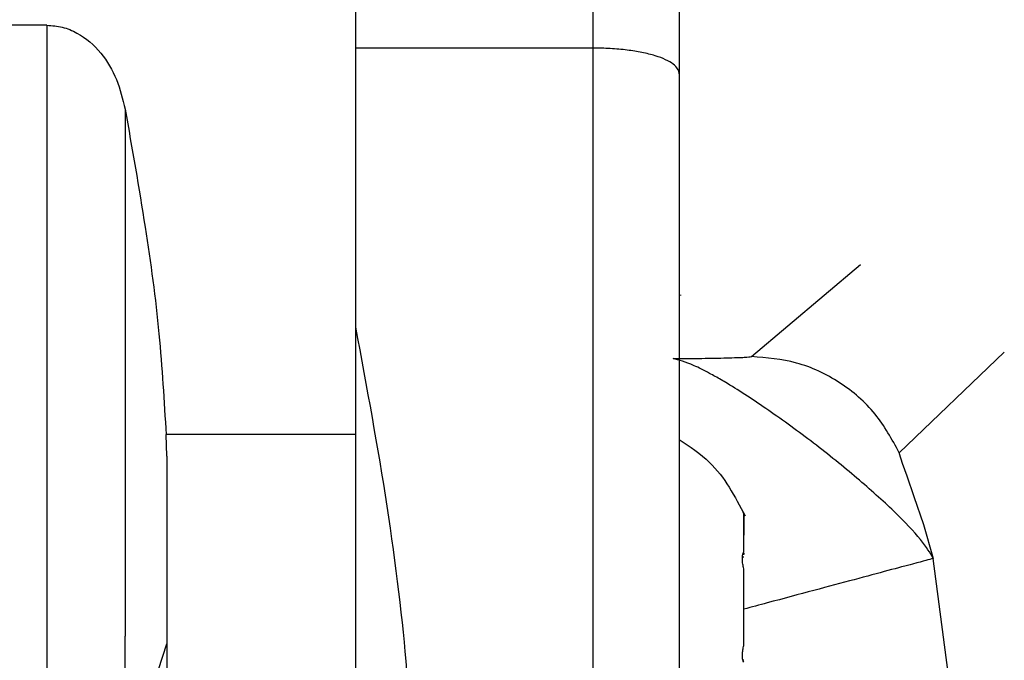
# Model space of a CAD drawing. Header units: inches. Extents: x 170 to 312, y 215 to 248.
# Tile 108 of 256: x 206.8831 to 206.928, y 223.3472 to 223.3765. Entities that reach past the tile are written whole.
import ezdxf

# ---------------------------------------------------------------- set-up
doc = ezdxf.new("R2010")
doc.units = ezdxf.units.IN
doc.header["$LTSCALE"] = 0.25
doc.header["$MEASUREMENT"] = 0
doc.layers.add('STANDARD MOTOR RH', color=7, linetype='Continuous')

msp = doc.modelspace()

# ---------------------------------------------------------------- linework, layer by layer
at = {"layer": 'STANDARD MOTOR RH'}
for p, q in [((206.884328, 223.376224), (206.882415, 223.376224)), ((206.909236, 223.37518), (206.898409, 223.37518)), ((206.916474, 223.361099), (206.921449, 223.365307)), ((206.913241, 223.363913), (206.913241, 223.363893)), ((206.928011, 223.361303), (206.923217, 223.356713)), ((206.889797, 223.356559), (206.889762, 223.357536)), ((206.89841, 223.357536), (206.889762, 223.357536)), ((206.916126, 223.35392), (206.916126, 223.353929)), ((206.916126, 223.353816), (206.916126, 223.352952)), ((206.916126, 223.352126), (206.916126, 223.352062)), ((206.916126, 223.351937), (206.916063, 223.351937)), ((206.916126, 223.352062), (206.916081, 223.352062)), ((206.925704, 223.344794), (206.924768, 223.351882)), ((206.916126, 223.347908), (206.916126, 223.350421)), ((206.887893, 223.342121), (206.889797, 223.347985)), ((206.916077, 223.347262), (206.916126, 223.347262)), ((206.916126, 223.347262), (206.916126, 223.347262))]:
    msp.add_line(p, q, dxfattribs=at)
at = {"layer": 'STANDARD MOTOR RH', "flags": 128}
for points in [[(206.909236, 223.467773), (206.909236, 223.463703), (206.909236, 223.460583), (206.909236, 223.451881), (206.909236, 223.44639), (206.909236, 223.440215), (206.909236, 223.433421), (206.909236, 223.42608), (206.909236, 223.418268), (206.909236, 223.41007), (206.909236, 223.401571), (206.909236, 223.392861), (206.909236, 223.384033), (206.909236, 223.37518)], [(206.898409, 223.466285), (206.898409, 223.456628), (206.898409, 223.451881), (206.898409, 223.44639), (206.898409, 223.440215), (206.898409, 223.433421), (206.898409, 223.42608), (206.898409, 223.418268), (206.898409, 223.41007), (206.898409, 223.401571), (206.898409, 223.392861), (206.898409, 223.384033), (206.898409, 223.37518)], [(206.884328, 223.376224), (206.884328, 223.368747), (206.884328, 223.364359), (206.884328, 223.355139), (206.884328, 223.350671), (206.884328, 223.342886), (206.884328, 223.339875)], [(206.898409, 223.37518), (206.898409, 223.365828), (206.89841, 223.364141), (206.89841, 223.362438)], [(206.909236, 223.37518), (206.909236, 223.371001), (206.909236, 223.36166), (206.909236, 223.356856), (206.909236, 223.347893), (206.909236, 223.344078)], [(206.887893, 223.372392), (206.887893, 223.364881), (206.887893, 223.360664), (206.887893, 223.352207), (206.887893, 223.348333)], [(206.89841, 223.362437), (206.89841, 223.355292), (206.89841, 223.348813), (206.89841, 223.343043), (206.89841, 223.338023), (206.89841, 223.327771), (206.89841, 223.326036), (206.89841, 223.325056)], [(206.923217, 223.356713), (206.923216, 223.356712), (206.923215, 223.356708), (206.923219, 223.356673), (206.923357, 223.356236), (206.923563, 223.355651), (206.923889, 223.354719), (206.924318, 223.353431), (206.924772, 223.351883)], [(206.887893, 223.317949), (206.887893, 223.320709), (206.887893, 223.323342), (206.887893, 223.331135), (206.887893, 223.336245), (206.887893, 223.348333)]]:
    msp.add_lwpolyline(points, dxfattribs=at)
at = {"layer": 'STANDARD MOTOR RH'}
for points, knots in [([(206.913173, 223.463836), (206.913173, 223.463836), (206.913173, 223.463836), (206.913173, 223.463541), (206.913173, 223.462207), (206.913173, 223.460011), (206.913173, 223.456961), (206.913173, 223.453102), (206.913173, 223.448467), (206.913173, 223.443115), (206.913173, 223.437093), (206.913173, 223.430477), (206.913173, 223.423328), (206.913173, 223.415734), (206.913173, 223.407768), (206.913173, 223.399522), (206.913173, 223.391083), (206.913173, 223.382537), (206.913173, 223.376847), (206.913173, 223.374003)], [0, 0, 0, 0, 0.0000086, 0.0625119, 0.1250052, 0.1875142, 0.2500058, 0.3125075, 0.3750071, 0.4375116, 0.5000036, 0.5625093, 0.6250031, 0.6875077, 0.7500032, 0.8125056, 0.8750014, 0.9375015, 1, 1, 1, 1]), ([(206.884328, 223.376224), (206.884563, 223.376207), (206.88504, 223.376171), (206.885928, 223.375798), (206.886836, 223.375001), (206.88756, 223.373764), (206.887782, 223.37285), (206.887893, 223.372392)], [0, 0, 0, 0, 0.124375, 0.252327, 0.5027, 0.750755, 1, 1, 1, 1]), ([(206.913173, 223.374003), (206.913171, 223.37403), (206.913167, 223.374107), (206.913102, 223.374258), (206.912853, 223.374525), (206.912292, 223.374788), (206.911499, 223.374983), (206.910801, 223.375096), (206.910041, 223.375166), (206.909503, 223.375175), (206.909236, 223.37518)], [0, 0, 0, 0, 0.0439335, 0.1239873, 0.248471, 0.4975637, 0.6263558, 0.7479488, 0.8752855, 1, 1, 1, 1]), ([(206.913173, 223.374003), (206.913173, 223.372859), (206.913173, 223.370573), (206.913173, 223.366595), (206.913173, 223.36242), (206.913173, 223.358174), (206.913173, 223.354042), (206.913173, 223.350208), (206.913173, 223.346771), (206.913173, 223.344997), (206.913173, 223.344111)], [0, 0, 0, 0, 0.124991, 0.250001, 0.374997, 0.500003, 0.624996, 0.749994, 0.874998, 1, 1, 1, 1]), ([(206.887893, 223.372392), (206.88821, 223.370596), (206.888814, 223.367174), (206.889492, 223.362211), (206.889674, 223.359067), (206.889762, 223.357536)], [0, 0, 0, 0, 0.361712, 0.6891, 1, 1, 1, 1]), ([(206.898409, 223.362437), (206.898917, 223.35969), (206.899934, 223.354194), (206.900862, 223.346426), (206.900985, 223.342742), (206.901047, 223.340907)], [0, 0, 0, 0, 0.333952, 0.66819, 1, 1, 1, 1]), ([(206.912894, 223.361005), (206.913347, 223.361009), (206.914275, 223.361017), (206.915378, 223.36104), (206.916243, 223.361066), (206.916398, 223.361088), (206.916474, 223.361099)], [0, 0, 0, 0, 0.2456704, 0.5026147, 0.7569562, 1, 1, 1, 1]), ([(206.923217, 223.356713), (206.922883, 223.357325), (206.9222, 223.358574), (206.920546, 223.359985), (206.918586, 223.360925), (206.917168, 223.361042), (206.916474, 223.361099)], [0, 0, 0, 0, 0.24474, 0.500023, 0.755267, 1, 1, 1, 1]), ([(206.924772, 223.351883), (206.92462, 223.352143), (206.924315, 223.352662), (206.923043, 223.354006), (206.92133, 223.355538), (206.91932, 223.357169), (206.917227, 223.35868), (206.915853, 223.359593), (206.914998, 223.360094), (206.914462, 223.36039), (206.913589, 223.360833), (206.913171, 223.360936), (206.912894, 223.361005)], [0, 0, 0, 0, 0.124937, 0.249977, 0.374852, 0.499812, 0.624707, 0.749605, 0.771278, 0.812333, 0.875127, 1, 1, 1, 1]), ([(206.913173, 223.357314), (206.913662, 223.356992), (206.914975, 223.356126), (206.915716, 223.354719), (206.916181, 223.353836)], [0, 0, 0, 0, 0.372093, 1, 1, 1, 1]), ([(206.889797, 223.356555), (206.889797, 223.355708), (206.889797, 223.354012), (206.889797, 223.351688), (206.889797, 223.349604), (206.889797, 223.348524), (206.889797, 223.347984)], [0, 0, 0, 0, 0.249967, 0.499971, 0.750024, 1, 1, 1, 1]), ([(206.916126, 223.35393), (206.916108, 223.353972), (206.916073, 223.354055), (206.916058, 223.354089), (206.916058, 223.354091), (206.916058, 223.354091)], [0, 0, 0, 0, 0.458324, 0.917142, 1, 1, 1, 1]), ([(206.916126, 223.353929), (206.916108, 223.353971), (206.916073, 223.354054), (206.916058, 223.354089), (206.916058, 223.354091), (206.916058, 223.354091)], [0, 0, 0, 0, 0.458202, 0.917164, 1, 1, 1, 1]), ([(206.916089, 223.354018), (206.916096, 223.354002), (206.916106, 223.353979), (206.916121, 223.353941), (206.916126, 223.353929)], [0, 0, 0, 0, 0.698468, 1, 1, 1, 1]), ([(206.916126, 223.352175), (206.916126, 223.352538), (206.916126, 223.353262), (206.916126, 223.353782), (206.916126, 223.353893), (206.916126, 223.353929)], [0, 0, 0, 0, 0.4002724, 0.8003385, 1, 1, 1, 1]), ([(206.916126, 223.351416), (206.916108, 223.351488), (206.916073, 223.351632), (206.916053, 223.351844), (206.916063, 223.352021), (206.916092, 223.352126), (206.916118, 223.352164), (206.916126, 223.352175)], [0, 0, 0, 0, 0.2290556, 0.4586429, 0.6790052, 0.8972967, 1, 1, 1, 1]), ([(206.924772, 223.351883), (206.924567, 223.351828), (206.924139, 223.351714), (206.921337, 223.350964), (206.9184, 223.350178), (206.916483, 223.349665), (206.916126, 223.349569)], [0, 0, 0, 0, 0.293734, 0.610539, 0.927386, 1, 1, 1, 1]), ([(206.916126, 223.347908), (206.916126, 223.348367), (206.916126, 223.349285), (206.916126, 223.350521), (206.916126, 223.351193), (206.916126, 223.351416)], [0, 0, 0, 0, 0.400097, 0.800324, 1, 1, 1, 1]), ([(206.889797, 223.347984), (206.889797, 223.344521), (206.889797, 223.337594), (206.889798, 223.330427), (206.889798, 223.326252), (206.889798, 223.324595), (206.889798, 223.325057), (206.889798, 223.325058)], [0, 0, 0, 0, 0.249922, 0.499835, 0.749758, 0.999682, 1, 1, 1, 1]), ([(206.916126, 223.347148), (206.916108, 223.347179), (206.916073, 223.34724), (206.916053, 223.347405), (206.916063, 223.347604), (206.916092, 223.347778), (206.916118, 223.347876), (206.916126, 223.347908)], [0, 0, 0, 0, 0.2291748, 0.4594573, 0.6793833, 0.8976105, 1, 1, 1, 1])]:
    msp.add_open_spline(points, degree=3, knots=knots, dxfattribs=at)

doc.saveas('drawing.dxf')
